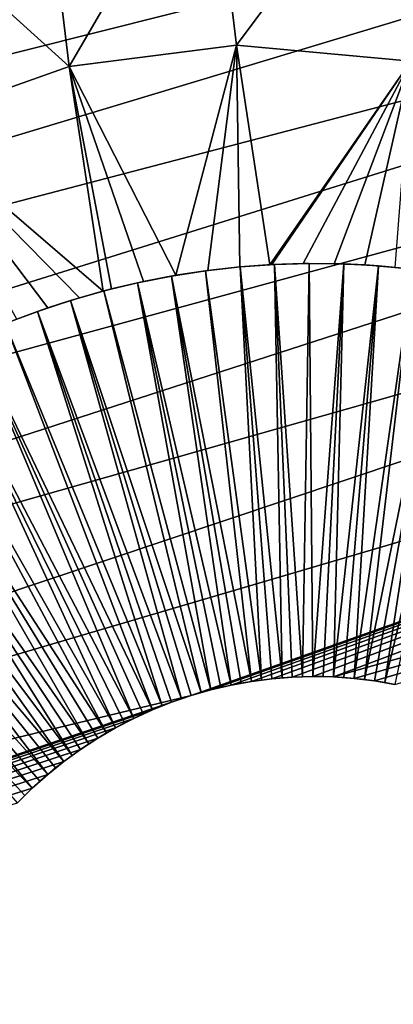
# Model space of a CAD drawing. Header units: millimetres. Extents: x -50 to 50, y -50 to 50.
# Tile 23 of 256: x -39.8 to -37.8, y -10.5 to -5.1. Entities that reach past the tile are written whole.
import ezdxf

# ---------------------------------------------------------------- set-up
doc = ezdxf.new("R2010")
doc.units = ezdxf.units.MM
doc.header["$LTSCALE"] = 65.185185
for name, color, linetype in [('36', 7, 'CONTINUOUS'), ('39', 7, 'CONTINUOUS'), ('52', 7, 'CONTINUOUS'), ('53', 7, 'CONTINUOUS'), ('55', 7, 'CONTINUOUS')]:
    doc.layers.add(name, color=color, linetype=linetype)

msp = doc.modelspace()

# ---------------------------------------------------------------- linework, layer by layer
at = {"layer": '36', "color": 15, "linetype": 'Continuous', "true_color": 0xaf503c}
for points in [[(-39.5511, -5.3809, -6.0897), (-39.699, -4.1518, -6.0897), (-38.7845, -4.064, -6.655), (-39.5511, -5.3809, -6.0897)], [(-38.6397, -5.265, -6.655), (-39.5511, -5.3809, -6.0897), (-38.7845, -4.064, -6.655), (-38.6397, -5.265, -6.655)], [(-38.6397, -5.265, -6.655), (-38.7845, -4.064, -6.655), (-37.839, -4.188, -7.207), (-38.6397, -5.265, -6.655)], [(-39.5511, -5.3809, -6.0897), (-40.5833, -4.4453, -5.5113), (-39.699, -4.1518, -6.0897), (-39.5511, -5.3809, -6.0897)], [(-37.692, -5.3516, -7.207), (-38.6397, -5.265, -6.655), (-37.839, -4.188, -7.207), (-37.692, -5.3516, -7.207)], [(-37.692, -5.3516, -7.207), (-37.839, -4.188, -7.207), (-36.8606, -4.5099, -7.7458), (-37.692, -5.3516, -7.207)], [(-40.4272, -5.6922, -5.5113), (-40.5833, -4.4453, -5.5113), (-39.5511, -5.3809, -6.0897), (-40.4272, -5.6922, -5.5113)], [(-38.9701, -6.5182, -6.3405), (-39.5511, -5.3809, -6.0897), (-38.6397, -5.265, -6.655), (-38.9701, -6.5182, -6.3405)], [(-38.7952, -6.4919, -6.4491), (-38.9701, -6.5182, -6.3405), (-38.6397, -5.265, -6.655), (-38.7952, -6.4919, -6.4491)], [(-38.6212, -6.4726, -6.5559), (-38.7952, -6.4919, -6.4491), (-38.6397, -5.265, -6.655), (-38.6212, -6.4726, -6.5559)], [(-38.4577, -6.4607, -6.655), (-38.6212, -6.4726, -6.5559), (-38.6397, -5.265, -6.655), (-38.4577, -6.4607, -6.655)], [(-38.4577, -6.4607, -6.655), (-38.6397, -5.265, -6.655), (-37.692, -5.3516, -7.207), (-38.4577, -6.4607, -6.655)], [(-38.4483, -6.4602, -6.6606), (-38.4577, -6.4607, -6.655), (-37.692, -5.3516, -7.207), (-38.4483, -6.4602, -6.6606)], [(-38.2772, -6.4545, -6.763), (-38.4483, -6.4602, -6.6606), (-37.692, -5.3516, -7.207), (-38.2772, -6.4545, -6.763)], [(-38.1083, -6.4553, -6.8629), (-38.2772, -6.4545, -6.763), (-37.692, -5.3516, -7.207), (-38.1083, -6.4553, -6.8629)], [(-37.9416, -6.4622, -6.9602), (-38.1083, -6.4553, -6.8629), (-37.692, -5.3516, -7.207), (-37.9416, -6.4622, -6.9602)], [(-37.7774, -6.4751, -7.0549), (-37.9416, -6.4622, -6.9602), (-37.692, -5.3516, -7.207), (-37.7774, -6.4751, -7.0549)], [(-39.3652, -6.6041, -6.0897), (-40.4272, -5.6922, -5.5113), (-39.5511, -5.3809, -6.0897), (-39.3652, -6.6041, -6.0897)], [(-39.3652, -6.6041, -6.0897), (-39.5511, -5.3809, -6.0897), (-39.3201, -6.5924, -6.1187), (-39.3652, -6.6041, -6.0897)], [(-39.3201, -6.5924, -6.1187), (-39.5511, -5.3809, -6.0897), (-39.1453, -6.5517, -6.2301), (-39.3201, -6.5924, -6.1187)], [(-39.1453, -6.5517, -6.2301), (-39.5511, -5.3809, -6.0897), (-38.9701, -6.5182, -6.3405), (-39.1453, -6.5517, -6.2301)], [(-39.8358, -6.7569, -5.7811), (-40.4272, -5.6922, -5.5113), (-39.6659, -6.6951, -5.8938), (-39.8358, -6.7569, -5.7811)], [(-39.6659, -6.6951, -5.8938), (-40.4272, -5.6922, -5.5113), (-39.4938, -6.6403, -6.0064), (-39.6659, -6.6951, -5.8938)], [(-39.4938, -6.6403, -6.0064), (-40.4272, -5.6922, -5.5113), (-39.3652, -6.6041, -6.0897), (-39.4938, -6.6403, -6.0064)]]:
    msp.add_3dface(points, dxfattribs=at)
at = {"layer": '39', "color": 15, "linetype": 'Continuous', "true_color": 0xaf503c}
for points in [[(-49.4505, -4.9964, 4.5), (-49.3534, -5.8782, 4.5), (-31.0016, -0.2465, 4.5), (-49.4505, -4.9964, 4.5)], [(-31.0016, -0.2465, 4.5), (-49.3534, -5.8782, 4.5), (-30.988, -0.9471, 4.5), (-31.0016, -0.2465, 4.5)], [(-49.3534, -5.8782, 4.5), (-49.2406, -6.7581, 4.5), (-30.988, -0.9471, 4.5), (-49.3534, -5.8782, 4.5)], [(-30.988, -0.9471, 4.5), (-49.2406, -6.7581, 4.5), (-30.9587, -1.6471, 4.5), (-30.988, -0.9471, 4.5)], [(-49.2406, -6.7581, 4.5), (-49.1121, -7.6359, 4.5), (-30.9587, -1.6471, 4.5), (-49.2406, -6.7581, 4.5)], [(-30.9587, -1.6471, 4.5), (-49.1121, -7.6359, 4.5), (-30.9135, -2.3462, 4.5), (-30.9587, -1.6471, 4.5)], [(-30.9135, -2.3462, 4.5), (-49.1121, -7.6359, 4.5), (-30.8525, -3.0442, 4.5), (-30.9135, -2.3462, 4.5)], [(-49.1121, -7.6359, 4.5), (-48.9679, -8.5112, 4.5), (-30.8525, -3.0442, 4.5), (-49.1121, -7.6359, 4.5)], [(-30.8525, -3.0442, 4.5), (-48.9679, -8.5112, 4.5), (-30.7758, -3.7406, 4.5), (-30.8525, -3.0442, 4.5)], [(-48.9679, -8.5112, 4.5), (-48.8082, -9.3839, 4.5), (-30.7758, -3.7406, 4.5), (-48.9679, -8.5112, 4.5)], [(-30.7758, -3.7406, 4.5), (-48.8082, -9.3839, 4.5), (-30.6833, -4.4352, 4.5), (-30.7758, -3.7406, 4.5)], [(-48.8082, -9.3839, 4.5), (-48.6329, -10.2535, 4.5), (-30.6833, -4.4352, 4.5), (-48.8082, -9.3839, 4.5)], [(-30.6833, -4.4352, 4.5), (-48.6329, -10.2535, 4.5), (-30.5752, -5.1273, 4.5), (-30.6833, -4.4352, 4.5)], [(-48.6329, -10.2535, 4.5), (-48.442, -11.1199, 4.5), (-30.5752, -5.1273, 4.5), (-48.6329, -10.2535, 4.5)], [(-30.5752, -5.1273, 4.5), (-48.442, -11.1199, 4.5), (-30.4514, -5.817, 4.5), (-30.5752, -5.1273, 4.5)], [(-30.4514, -5.817, 4.5), (-48.442, -11.1199, 4.5), (-38.8866, -8.8073, 4.5), (-30.4514, -5.817, 4.5)], [(-38.7788, -8.7764, 4.5), (-30.4514, -5.817, 4.5), (-38.8866, -8.8073, 4.5), (-38.7788, -8.7764, 4.5)], [(-38.6695, -8.7509, 4.5), (-30.4514, -5.817, 4.5), (-38.7788, -8.7764, 4.5), (-38.6695, -8.7509, 4.5)], [(-38.5592, -8.7309, 4.5), (-30.4514, -5.817, 4.5), (-38.6695, -8.7509, 4.5), (-38.5592, -8.7309, 4.5)], [(-38.4479, -8.7164, 4.5), (-30.4514, -5.817, 4.5), (-38.5592, -8.7309, 4.5), (-38.4479, -8.7164, 4.5)], [(-38.3361, -8.7074, 4.5), (-30.4514, -5.817, 4.5), (-38.4479, -8.7164, 4.5), (-38.3361, -8.7074, 4.5)], [(-38.224, -8.7041, 4.5), (-30.4514, -5.817, 4.5), (-38.3361, -8.7074, 4.5), (-38.224, -8.7041, 4.5)], [(-38.1118, -8.7063, 4.5), (-30.4514, -5.817, 4.5), (-38.224, -8.7041, 4.5), (-38.1118, -8.7063, 4.5)], [(-30.3121, -6.5036, 4.5), (-30.4514, -5.817, 4.5), (-38.1118, -8.7063, 4.5), (-30.3121, -6.5036, 4.5)], [(-37.9999, -8.7141, 4.5), (-30.3121, -6.5036, 4.5), (-38.1118, -8.7063, 4.5), (-37.9999, -8.7141, 4.5)], [(-37.8885, -8.7275, 4.5), (-30.3121, -6.5036, 4.5), (-37.9999, -8.7141, 4.5), (-37.8885, -8.7275, 4.5)], [(-37.7779, -8.7465, 4.5), (-30.3121, -6.5036, 4.5), (-37.8885, -8.7275, 4.5), (-37.7779, -8.7465, 4.5)], [(-48.442, -11.1199, 4.5), (-48.2358, -11.9827, 4.5), (-38.8866, -8.8073, 4.5), (-48.442, -11.1199, 4.5)], [(-38.8866, -8.8073, 4.5), (-48.2358, -11.9827, 4.5), (-38.9928, -8.8436, 4.5), (-38.8866, -8.8073, 4.5)], [(-38.9928, -8.8436, 4.5), (-48.2358, -11.9827, 4.5), (-39.097, -8.8851, 4.5), (-38.9928, -8.8436, 4.5)], [(-39.097, -8.8851, 4.5), (-48.2358, -11.9827, 4.5), (-39.199, -8.9317, 4.5), (-39.097, -8.8851, 4.5)], [(-39.199, -8.9317, 4.5), (-48.2358, -11.9827, 4.5), (-39.2987, -8.9834, 4.5), (-39.199, -8.9317, 4.5)], [(-39.2987, -8.9834, 4.5), (-48.2358, -11.9827, 4.5), (-39.3955, -9.04, 4.5), (-39.2987, -8.9834, 4.5)], [(-39.3955, -9.04, 4.5), (-48.2358, -11.9827, 4.5), (-39.4894, -9.1013, 4.5), (-39.3955, -9.04, 4.5)], [(-39.4894, -9.1013, 4.5), (-48.2358, -11.9827, 4.5), (-39.5802, -9.1673, 4.5), (-39.4894, -9.1013, 4.5)], [(-39.5802, -9.1673, 4.5), (-48.2358, -11.9827, 4.5), (-39.6676, -9.2377, 4.5), (-39.5802, -9.1673, 4.5)], [(-39.6676, -9.2377, 4.5), (-48.2358, -11.9827, 4.5), (-39.7513, -9.3123, 4.5), (-39.6676, -9.2377, 4.5)], [(-39.7513, -9.3123, 4.5), (-48.2358, -11.9827, 4.5), (-39.8313, -9.3911, 4.5), (-39.7513, -9.3123, 4.5)]]:
    msp.add_3dface(points, dxfattribs=at)
at = {"layer": '52', "color": 15, "linetype": 'Continuous', "true_color": 0xaf503c}
for points in [[(-38.6145, -8.7402, -0.5), (-38.6695, -8.7509, 4.5), (-38.6696, -8.7509, -0.5), (-38.6145, -8.7402, -0.5)], [(-38.5592, -8.7309, -0.5), (-38.6695, -8.7509, 4.5), (-38.6145, -8.7402, -0.5), (-38.5592, -8.7309, -0.5)], [(-38.5592, -8.7309, 4.5), (-38.6695, -8.7509, 4.5), (-38.5592, -8.7309, -0.5), (-38.5592, -8.7309, 4.5)], [(-38.4479, -8.7164, -0.5), (-38.5592, -8.7309, 4.5), (-38.5036, -8.7229, -0.5), (-38.4479, -8.7164, -0.5)], [(-38.4479, -8.7164, 4.5), (-38.5592, -8.7309, 4.5), (-38.4479, -8.7164, -0.5), (-38.4479, -8.7164, 4.5)], [(-38.5036, -8.7229, -0.5), (-38.5592, -8.7309, 4.5), (-38.5592, -8.7309, -0.5), (-38.5036, -8.7229, -0.5)], [(-38.3361, -8.7074, 4.5), (-38.4479, -8.7164, 4.5), (-38.3361, -8.7074, -0.5), (-38.3361, -8.7074, 4.5)], [(-38.3361, -8.7074, -0.5), (-38.4479, -8.7164, 4.5), (-38.3921, -8.7112, -0.5), (-38.3361, -8.7074, -0.5)], [(-38.3921, -8.7112, -0.5), (-38.4479, -8.7164, 4.5), (-38.4479, -8.7164, -0.5), (-38.3921, -8.7112, -0.5)], [(-38.224, -8.7041, -0.5), (-38.3361, -8.7074, 4.5), (-38.28, -8.705, -0.5), (-38.224, -8.7041, -0.5)], [(-38.224, -8.7041, 4.5), (-38.3361, -8.7074, 4.5), (-38.224, -8.7041, -0.5), (-38.224, -8.7041, 4.5)], [(-38.28, -8.705, -0.5), (-38.3361, -8.7074, 4.5), (-38.3361, -8.7074, -0.5), (-38.28, -8.705, -0.5)], [(-38.1679, -8.7045, -0.5), (-38.224, -8.7041, 4.5), (-38.224, -8.7041, -0.5), (-38.1679, -8.7045, -0.5)], [(-38.1118, -8.7063, -0.5), (-38.224, -8.7041, 4.5), (-38.1679, -8.7045, -0.5), (-38.1118, -8.7063, -0.5)], [(-38.1118, -8.7063, 4.5), (-38.224, -8.7041, 4.5), (-38.1118, -8.7063, -0.5), (-38.1118, -8.7063, 4.5)], [(-38.0558, -8.7095, -0.5), (-38.1118, -8.7063, 4.5), (-38.1118, -8.7063, -0.5), (-38.0558, -8.7095, -0.5)], [(-37.9999, -8.7141, -0.5), (-38.1118, -8.7063, 4.5), (-38.0558, -8.7095, -0.5), (-37.9999, -8.7141, -0.5)], [(-37.9999, -8.7141, 4.5), (-38.1118, -8.7063, 4.5), (-37.9999, -8.7141, -0.5), (-37.9999, -8.7141, 4.5)], [(-37.9441, -8.7201, -0.5), (-37.9999, -8.7141, 4.5), (-37.9999, -8.7141, -0.5), (-37.9441, -8.7201, -0.5)], [(-37.8885, -8.7275, -0.5), (-37.9999, -8.7141, 4.5), (-37.9441, -8.7201, -0.5), (-37.8885, -8.7275, -0.5)], [(-37.8885, -8.7275, 4.5), (-37.9999, -8.7141, 4.5), (-37.8885, -8.7275, -0.5), (-37.8885, -8.7275, 4.5)], [(-37.8331, -8.7363, -0.5), (-37.8885, -8.7275, 4.5), (-37.8885, -8.7275, -0.5), (-37.8331, -8.7363, -0.5)], [(-37.7779, -8.7465, -0.5), (-37.8885, -8.7275, 4.5), (-37.8331, -8.7363, -0.5), (-37.7779, -8.7465, -0.5)], [(-37.7779, -8.7465, 4.5), (-37.8885, -8.7275, 4.5), (-37.7779, -8.7465, -0.5), (-37.7779, -8.7465, 4.5)], [(-38.7788, -8.7764, -0.5), (-38.8866, -8.8073, 4.5), (-38.8329, -8.7912, -0.5), (-38.7788, -8.7764, -0.5)], [(-38.7788, -8.7764, 4.5), (-38.8866, -8.8073, 4.5), (-38.7788, -8.7764, -0.5), (-38.7788, -8.7764, 4.5)], [(-38.8329, -8.7912, -0.5), (-38.8866, -8.8073, 4.5), (-38.8866, -8.8073, -0.5), (-38.8329, -8.7912, -0.5)], [(-38.6696, -8.7509, -0.5), (-38.7788, -8.7764, 4.5), (-38.7243, -8.763, -0.5), (-38.6696, -8.7509, -0.5)], [(-38.6695, -8.7509, 4.5), (-38.7788, -8.7764, 4.5), (-38.6696, -8.7509, -0.5), (-38.6695, -8.7509, 4.5)], [(-38.7243, -8.763, -0.5), (-38.7788, -8.7764, 4.5), (-38.7788, -8.7764, -0.5), (-38.7243, -8.763, -0.5)], [(-38.9928, -8.8436, -0.5), (-39.097, -8.8851, 4.5), (-39.0452, -8.8637, -0.5), (-38.9928, -8.8436, -0.5)], [(-38.9928, -8.8436, 4.5), (-39.097, -8.8851, 4.5), (-38.9928, -8.8436, -0.5), (-38.9928, -8.8436, 4.5)], [(-38.8866, -8.8073, -0.5), (-38.9928, -8.8436, 4.5), (-38.94, -8.8248, -0.5), (-38.8866, -8.8073, -0.5)], [(-38.8866, -8.8073, 4.5), (-38.9928, -8.8436, 4.5), (-38.8866, -8.8073, -0.5), (-38.8866, -8.8073, 4.5)], [(-38.94, -8.8248, -0.5), (-38.9928, -8.8436, 4.5), (-38.9928, -8.8436, -0.5), (-38.94, -8.8248, -0.5)], [(-39.097, -8.8851, -0.5), (-39.199, -8.9317, 4.5), (-39.1483, -8.9078, -0.5), (-39.097, -8.8851, -0.5)], [(-39.097, -8.8851, 4.5), (-39.199, -8.9317, 4.5), (-39.097, -8.8851, -0.5), (-39.097, -8.8851, 4.5)], [(-39.0452, -8.8637, -0.5), (-39.097, -8.8851, 4.5), (-39.097, -8.8851, -0.5), (-39.0452, -8.8637, -0.5)], [(-39.199, -8.9317, 4.5), (-39.2987, -8.9834, 4.5), (-39.1991, -8.9318, -0.5), (-39.199, -8.9317, 4.5)], [(-39.1991, -8.9318, -0.5), (-39.2987, -8.9834, 4.5), (-39.2492, -8.957, -0.5), (-39.1991, -8.9318, -0.5)], [(-39.1483, -8.9078, -0.5), (-39.199, -8.9317, 4.5), (-39.1991, -8.9318, -0.5), (-39.1483, -8.9078, -0.5)], [(-39.2986, -8.9834, -0.5), (-39.3955, -9.04, 4.5), (-39.3474, -9.0111, -0.5), (-39.2986, -8.9834, -0.5)], [(-39.2987, -8.9834, 4.5), (-39.3955, -9.04, 4.5), (-39.2986, -8.9834, -0.5), (-39.2987, -8.9834, 4.5)], [(-39.2492, -8.957, -0.5), (-39.2987, -8.9834, 4.5), (-39.2986, -8.9834, -0.5), (-39.2492, -8.957, -0.5)], [(-39.3955, -9.04, -0.5), (-39.4894, -9.1013, 4.5), (-39.4429, -9.0701, -0.5), (-39.3955, -9.04, -0.5)], [(-39.3955, -9.04, 4.5), (-39.4894, -9.1013, 4.5), (-39.3955, -9.04, -0.5), (-39.3955, -9.04, 4.5)], [(-39.3474, -9.0111, -0.5), (-39.3955, -9.04, 4.5), (-39.3955, -9.04, -0.5), (-39.3474, -9.0111, -0.5)], [(-39.4895, -9.1013, -0.5), (-39.5802, -9.1673, 4.5), (-39.5352, -9.1338, -0.5), (-39.4895, -9.1013, -0.5)], [(-39.4894, -9.1013, 4.5), (-39.5802, -9.1673, 4.5), (-39.4895, -9.1013, -0.5), (-39.4894, -9.1013, 4.5)], [(-39.4429, -9.0701, -0.5), (-39.4894, -9.1013, 4.5), (-39.4895, -9.1013, -0.5), (-39.4429, -9.0701, -0.5)], [(-39.5802, -9.1673, -0.5), (-39.6676, -9.2377, 4.5), (-39.6243, -9.2019, -0.5), (-39.5802, -9.1673, -0.5)], [(-39.5802, -9.1673, 4.5), (-39.6676, -9.2377, 4.5), (-39.5802, -9.1673, -0.5), (-39.5802, -9.1673, 4.5)], [(-39.5352, -9.1338, -0.5), (-39.5802, -9.1673, 4.5), (-39.5802, -9.1673, -0.5), (-39.5352, -9.1338, -0.5)], [(-39.6243, -9.2019, -0.5), (-39.6676, -9.2377, 4.5), (-39.6676, -9.2377, -0.5), (-39.6243, -9.2019, -0.5)], [(-39.6676, -9.2377, -0.5), (-39.7513, -9.3123, 4.5), (-39.7099, -9.2745, -0.5), (-39.6676, -9.2377, -0.5)], [(-39.6676, -9.2377, 4.5), (-39.7513, -9.3123, 4.5), (-39.6676, -9.2377, -0.5), (-39.6676, -9.2377, 4.5)], [(-39.7099, -9.2745, -0.5), (-39.7513, -9.3123, 4.5), (-39.7513, -9.3123, -0.5), (-39.7099, -9.2745, -0.5)], [(-39.7513, -9.3123, -0.5), (-39.8313, -9.3911, 4.5), (-39.7918, -9.3512, -0.5), (-39.7513, -9.3123, -0.5)], [(-39.7513, -9.3123, 4.5), (-39.8313, -9.3911, 4.5), (-39.7513, -9.3123, -0.5), (-39.7513, -9.3123, 4.5)], [(-39.7918, -9.3512, -0.5), (-39.8313, -9.3911, 4.5), (-39.8312, -9.3911, -0.5), (-39.7918, -9.3512, -0.5)]]:
    msp.add_3dface(points, dxfattribs=at)
at = {"layer": '53', "color": 15, "linetype": 'Continuous', "true_color": 0xaf503c}
for points in [[(-38.8079, -6.4936, -2.75), (-38.6212, -6.4726, -6.5559), (-38.6206, -6.4726, -2.75), (-38.8079, -6.4936, -2.75)], [(-38.7952, -6.4919, -6.4491), (-38.6212, -6.4726, -6.5559), (-38.8079, -6.4936, -2.75), (-38.7952, -6.4919, -6.4491)], [(-38.6212, -6.4726, -6.5559), (-38.4577, -6.4607, -6.655), (-38.6206, -6.4726, -2.75), (-38.6212, -6.4726, -6.5559)], [(-38.6206, -6.4726, -2.75), (-38.4483, -6.4602, -6.6606), (-38.4326, -6.4594, -2.75), (-38.6206, -6.4726, -2.75)], [(-38.4577, -6.4607, -6.655), (-38.4483, -6.4602, -6.6606), (-38.6206, -6.4726, -2.75), (-38.4577, -6.4607, -6.655)], [(-38.4483, -6.4602, -6.6606), (-38.2772, -6.4545, -6.763), (-38.4326, -6.4594, -2.75), (-38.4483, -6.4602, -6.6606)], [(-38.4326, -6.4594, -2.75), (-38.2772, -6.4545, -6.763), (-38.2441, -6.4541, -2.75), (-38.4326, -6.4594, -2.75)], [(-38.2772, -6.4545, -6.763), (-38.1083, -6.4553, -6.8629), (-38.2441, -6.4541, -2.75), (-38.2772, -6.4545, -6.763)], [(-38.2441, -6.4541, -2.75), (-38.1083, -6.4553, -6.8629), (-38.0557, -6.4568, -2.75), (-38.2441, -6.4541, -2.75)], [(-38.1083, -6.4553, -6.8629), (-37.9416, -6.4622, -6.9602), (-38.0557, -6.4568, -2.75), (-38.1083, -6.4553, -6.8629)], [(-38.0557, -6.4568, -2.75), (-37.9416, -6.4622, -6.9602), (-37.8675, -6.4673, -2.75), (-38.0557, -6.4568, -2.75)], [(-37.9416, -6.4622, -6.9602), (-37.7774, -6.4751, -7.0549), (-37.8675, -6.4673, -2.75), (-37.9416, -6.4622, -6.9602)], [(-37.8675, -6.4673, -2.75), (-37.7774, -6.4751, -7.0549), (-37.6799, -6.4857, -2.75), (-37.8675, -6.4673, -2.75)], [(-39.179, -6.559, -2.75), (-39.1453, -6.5517, -6.2301), (-38.9941, -6.5224, -2.75), (-39.179, -6.559, -2.75)], [(-39.1453, -6.5517, -6.2301), (-38.9701, -6.5182, -6.3405), (-38.9941, -6.5224, -2.75), (-39.1453, -6.5517, -6.2301)], [(-38.9941, -6.5224, -2.75), (-38.9701, -6.5182, -6.3405), (-38.8079, -6.4936, -2.75), (-38.9941, -6.5224, -2.75)], [(-38.9701, -6.5182, -6.3405), (-38.7952, -6.4919, -6.4491), (-38.8079, -6.4936, -2.75), (-38.9701, -6.5182, -6.3405)], [(-39.3652, -6.6041, -6.0897), (-39.3201, -6.5924, -6.1187), (-39.3622, -6.6033, -2.75), (-39.3652, -6.6041, -6.0897)], [(-39.3622, -6.6033, -2.75), (-39.3201, -6.5924, -6.1187), (-39.179, -6.559, -2.75), (-39.3622, -6.6033, -2.75)], [(-39.3201, -6.5924, -6.1187), (-39.1453, -6.5517, -6.2301), (-39.179, -6.559, -2.75), (-39.3201, -6.5924, -6.1187)], [(-39.6659, -6.6951, -5.8938), (-39.4938, -6.6403, -6.0064), (-39.5434, -6.6553, -2.75), (-39.6659, -6.6951, -5.8938)], [(-39.5434, -6.6553, -2.75), (-39.3652, -6.6041, -6.0897), (-39.3622, -6.6033, -2.75), (-39.5434, -6.6553, -2.75)], [(-39.4938, -6.6403, -6.0064), (-39.3652, -6.6041, -6.0897), (-39.5434, -6.6553, -2.75), (-39.4938, -6.6403, -6.0064)], [(-39.8358, -6.7569, -5.7811), (-39.6659, -6.6951, -5.8938), (-39.7223, -6.7148, -2.75), (-39.8358, -6.7569, -5.7811)], [(-39.7223, -6.7148, -2.75), (-39.6659, -6.6951, -5.8938), (-39.5434, -6.6553, -2.75), (-39.7223, -6.7148, -2.75)], [(-39.8985, -6.7817, -2.75), (-39.8358, -6.7569, -5.7811), (-39.7223, -6.7148, -2.75), (-39.8985, -6.7817, -2.75)]]:
    msp.add_3dface(points, dxfattribs=at)
at = {"layer": '55', "color": 15, "linetype": 'Continuous', "true_color": 0xaf503c}
for points in [[(-38.5036, -8.7229, -0.5), (-38.8079, -6.4936, -2.75), (-38.6206, -6.4726, -2.75), (-38.5036, -8.7229, -0.5)], [(-38.3921, -8.7112, -0.5), (-38.6206, -6.4726, -2.75), (-38.4326, -6.4594, -2.75), (-38.3921, -8.7112, -0.5)], [(-38.4479, -8.7164, -0.5), (-38.5036, -8.7229, -0.5), (-38.6206, -6.4726, -2.75), (-38.4479, -8.7164, -0.5)], [(-38.3921, -8.7112, -0.5), (-38.4479, -8.7164, -0.5), (-38.6206, -6.4726, -2.75), (-38.3921, -8.7112, -0.5)], [(-38.28, -8.705, -0.5), (-38.4326, -6.4594, -2.75), (-38.2441, -6.4541, -2.75), (-38.28, -8.705, -0.5)], [(-38.28, -8.705, -0.5), (-38.3361, -8.7074, -0.5), (-38.4326, -6.4594, -2.75), (-38.28, -8.705, -0.5)], [(-38.3361, -8.7074, -0.5), (-38.3921, -8.7112, -0.5), (-38.4326, -6.4594, -2.75), (-38.3361, -8.7074, -0.5)], [(-38.224, -8.7041, -0.5), (-38.28, -8.705, -0.5), (-38.2441, -6.4541, -2.75), (-38.224, -8.7041, -0.5)], [(-38.224, -8.7041, -0.5), (-38.2441, -6.4541, -2.75), (-38.0557, -6.4568, -2.75), (-38.224, -8.7041, -0.5)], [(-38.1679, -8.7045, -0.5), (-38.224, -8.7041, -0.5), (-38.0557, -6.4568, -2.75), (-38.1679, -8.7045, -0.5)], [(-38.1118, -8.7063, -0.5), (-38.1679, -8.7045, -0.5), (-38.0557, -6.4568, -2.75), (-38.1118, -8.7063, -0.5)], [(-38.1118, -8.7063, -0.5), (-38.0557, -6.4568, -2.75), (-37.8675, -6.4673, -2.75), (-38.1118, -8.7063, -0.5)], [(-38.0558, -8.7095, -0.5), (-38.1118, -8.7063, -0.5), (-37.8675, -6.4673, -2.75), (-38.0558, -8.7095, -0.5)], [(-37.9999, -8.7141, -0.5), (-38.0558, -8.7095, -0.5), (-37.8675, -6.4673, -2.75), (-37.9999, -8.7141, -0.5)], [(-37.9999, -8.7141, -0.5), (-37.8675, -6.4673, -2.75), (-37.6799, -6.4857, -2.75), (-37.9999, -8.7141, -0.5)], [(-37.9441, -8.7201, -0.5), (-37.9999, -8.7141, -0.5), (-37.6799, -6.4857, -2.75), (-37.9441, -8.7201, -0.5)], [(-37.9441, -8.7201, -0.5), (-37.6799, -6.4857, -2.75), (-37.4933, -6.5119, -2.75), (-37.9441, -8.7201, -0.5)], [(-38.6696, -8.7509, -0.5), (-39.179, -6.559, -2.75), (-38.9941, -6.5224, -2.75), (-38.6696, -8.7509, -0.5)], [(-38.5592, -8.7309, -0.5), (-38.9941, -6.5224, -2.75), (-38.8079, -6.4936, -2.75), (-38.5592, -8.7309, -0.5)], [(-38.6145, -8.7402, -0.5), (-38.6696, -8.7509, -0.5), (-38.9941, -6.5224, -2.75), (-38.6145, -8.7402, -0.5)], [(-38.5592, -8.7309, -0.5), (-38.6145, -8.7402, -0.5), (-38.9941, -6.5224, -2.75), (-38.5592, -8.7309, -0.5)], [(-38.5036, -8.7229, -0.5), (-38.5592, -8.7309, -0.5), (-38.8079, -6.4936, -2.75), (-38.5036, -8.7229, -0.5)], [(-37.8885, -8.7275, -0.5), (-37.9441, -8.7201, -0.5), (-37.4933, -6.5119, -2.75), (-37.8885, -8.7275, -0.5)], [(-37.8331, -8.7363, -0.5), (-37.8885, -8.7275, -0.5), (-37.4933, -6.5119, -2.75), (-37.8331, -8.7363, -0.5)], [(-37.8331, -8.7363, -0.5), (-37.4933, -6.5119, -2.75), (-37.3079, -6.546, -2.75), (-37.8331, -8.7363, -0.5)], [(-38.7788, -8.7764, -0.5), (-39.3622, -6.6033, -2.75), (-39.179, -6.559, -2.75), (-38.7788, -8.7764, -0.5)], [(-38.7243, -8.763, -0.5), (-38.7788, -8.7764, -0.5), (-39.179, -6.559, -2.75), (-38.7243, -8.763, -0.5)], [(-38.6696, -8.7509, -0.5), (-38.7243, -8.763, -0.5), (-39.179, -6.559, -2.75), (-38.6696, -8.7509, -0.5)], [(-37.7779, -8.7465, -0.5), (-37.8331, -8.7363, -0.5), (-37.3079, -6.546, -2.75), (-37.7779, -8.7465, -0.5)], [(-38.8329, -8.7912, -0.5), (-39.5434, -6.6553, -2.75), (-39.3622, -6.6033, -2.75), (-38.8329, -8.7912, -0.5)], [(-38.7788, -8.7764, -0.5), (-38.8329, -8.7912, -0.5), (-39.3622, -6.6033, -2.75), (-38.7788, -8.7764, -0.5)], [(-38.94, -8.8248, -0.5), (-39.7223, -6.7148, -2.75), (-39.5434, -6.6553, -2.75), (-38.94, -8.8248, -0.5)], [(-38.8866, -8.8073, -0.5), (-38.94, -8.8248, -0.5), (-39.5434, -6.6553, -2.75), (-38.8866, -8.8073, -0.5)], [(-38.8329, -8.7912, -0.5), (-38.8866, -8.8073, -0.5), (-39.5434, -6.6553, -2.75), (-38.8329, -8.7912, -0.5)], [(-39.0452, -8.8637, -0.5), (-39.8985, -6.7817, -2.75), (-39.7223, -6.7148, -2.75), (-39.0452, -8.8637, -0.5)], [(-38.9928, -8.8436, -0.5), (-39.0452, -8.8637, -0.5), (-39.7223, -6.7148, -2.75), (-38.9928, -8.8436, -0.5)], [(-38.94, -8.8248, -0.5), (-38.9928, -8.8436, -0.5), (-39.7223, -6.7148, -2.75), (-38.94, -8.8248, -0.5)], [(-39.097, -8.8851, -0.5), (-40.0717, -6.856, -2.75), (-39.8985, -6.7817, -2.75), (-39.097, -8.8851, -0.5)], [(-39.0452, -8.8637, -0.5), (-39.097, -8.8851, -0.5), (-39.8985, -6.7817, -2.75), (-39.0452, -8.8637, -0.5)], [(-39.1991, -8.9318, -0.5), (-40.2417, -6.9374, -2.75), (-40.0717, -6.856, -2.75), (-39.1991, -8.9318, -0.5)], [(-39.1483, -8.9078, -0.5), (-39.1991, -8.9318, -0.5), (-40.0717, -6.856, -2.75), (-39.1483, -8.9078, -0.5)], [(-39.097, -8.8851, -0.5), (-39.1483, -8.9078, -0.5), (-40.0717, -6.856, -2.75), (-39.097, -8.8851, -0.5)], [(-39.2986, -8.9834, -0.5), (-40.4081, -7.0259, -2.75), (-40.2417, -6.9374, -2.75), (-39.2986, -8.9834, -0.5)], [(-39.1991, -8.9318, -0.5), (-39.2492, -8.957, -0.5), (-40.2417, -6.9374, -2.75), (-39.1991, -8.9318, -0.5)], [(-39.2492, -8.957, -0.5), (-39.2986, -8.9834, -0.5), (-40.2417, -6.9374, -2.75), (-39.2492, -8.957, -0.5)], [(-39.3474, -9.0111, -0.5), (-40.5707, -7.1213, -2.75), (-40.4081, -7.0259, -2.75), (-39.3474, -9.0111, -0.5)], [(-39.2986, -8.9834, -0.5), (-39.3474, -9.0111, -0.5), (-40.4081, -7.0259, -2.75), (-39.2986, -8.9834, -0.5)], [(-39.4429, -9.0701, -0.5), (-40.7291, -7.2234, -2.75), (-40.5707, -7.1213, -2.75), (-39.4429, -9.0701, -0.5)], [(-39.3955, -9.04, -0.5), (-39.4429, -9.0701, -0.5), (-40.5707, -7.1213, -2.75), (-39.3955, -9.04, -0.5)], [(-39.3474, -9.0111, -0.5), (-39.3955, -9.04, -0.5), (-40.5707, -7.1213, -2.75), (-39.3474, -9.0111, -0.5)], [(-39.5352, -9.1338, -0.5), (-40.8831, -7.332, -2.75), (-40.7291, -7.2234, -2.75), (-39.5352, -9.1338, -0.5)], [(-39.4895, -9.1013, -0.5), (-39.5352, -9.1338, -0.5), (-40.7291, -7.2234, -2.75), (-39.4895, -9.1013, -0.5)], [(-39.4429, -9.0701, -0.5), (-39.4895, -9.1013, -0.5), (-40.7291, -7.2234, -2.75), (-39.4429, -9.0701, -0.5)], [(-39.5802, -9.1673, -0.5), (-41.0324, -7.447, -2.75), (-40.8831, -7.332, -2.75), (-39.5802, -9.1673, -0.5)], [(-39.5352, -9.1338, -0.5), (-39.5802, -9.1673, -0.5), (-40.8831, -7.332, -2.75), (-39.5352, -9.1338, -0.5)], [(-39.6676, -9.2377, -0.5), (-41.1768, -7.5682, -2.75), (-41.0324, -7.447, -2.75), (-39.6676, -9.2377, -0.5)], [(-39.6243, -9.2019, -0.5), (-39.6676, -9.2377, -0.5), (-41.0324, -7.447, -2.75), (-39.6243, -9.2019, -0.5)], [(-39.5802, -9.1673, -0.5), (-39.6243, -9.2019, -0.5), (-41.0324, -7.447, -2.75), (-39.5802, -9.1673, -0.5)], [(-39.7513, -9.3123, -0.5), (-41.316, -7.6953, -2.75), (-41.1768, -7.5682, -2.75), (-39.7513, -9.3123, -0.5)], [(-39.7099, -9.2745, -0.5), (-39.7513, -9.3123, -0.5), (-41.1768, -7.5682, -2.75), (-39.7099, -9.2745, -0.5)], [(-39.6676, -9.2377, -0.5), (-39.7099, -9.2745, -0.5), (-41.1768, -7.5682, -2.75), (-39.6676, -9.2377, -0.5)], [(-39.7918, -9.3512, -0.5), (-39.8312, -9.3911, -0.5), (-41.316, -7.6953, -2.75), (-39.7918, -9.3512, -0.5)], [(-39.7513, -9.3123, -0.5), (-39.7918, -9.3512, -0.5), (-41.316, -7.6953, -2.75), (-39.7513, -9.3123, -0.5)]]:
    msp.add_3dface(points, dxfattribs=at)

doc.saveas('drawing.dxf')
